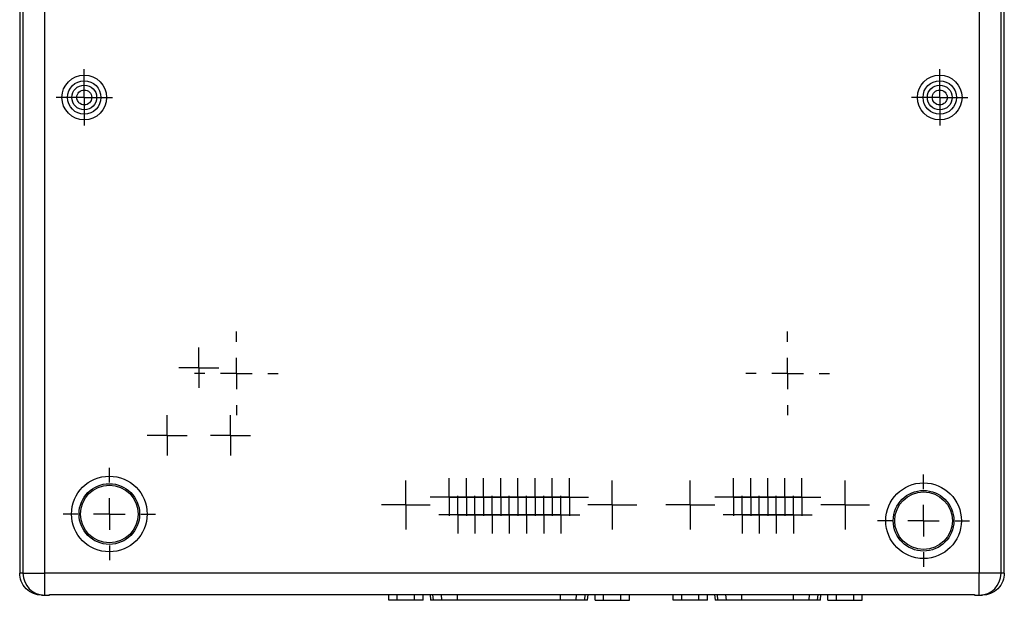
# Model space of a CAD drawing. Header units: inches. Extents: x 0.5 to 25.1, y 1 to 26.2.
# Tile 2 of 23: x 9.9 to 16.1, y 1 to 4.7. Entities that reach past the tile are written whole.
import ezdxf

# ---------------------------------------------------------------- set-up
doc = ezdxf.new("R2010")
doc.units = ezdxf.units.IN
doc.header["$MEASUREMENT"] = 0
doc.layers.add('SLD-0', color=179, linetype='Continuous')
doc.layers.add('SLD-0_0', color=7, linetype='Continuous')

# ---------------------------------------------------------------- blocks, each defined once
blk = doc.blocks.new('SW_CENTERMARKSYMBOL_48')
at = {"layer": 'SLD-0', "color": 7}
for p, q in [((0, 0.1), (0, 0.1197)), ((0, 0), (0, 0.1)), ((-0.1, 0), (-0.1197, 0)), ((0, 0), (-0.1, 0)), ((0, 0), (0, -0.1)), ((0, 0), (0.1, 0)), ((0.1, 0), (0.1197, 0)), ((0, -0.1), (0, -0.1197))]:
    blk.add_line(p, q, dxfattribs=at)
blk = doc.blocks.new('SW_CENTERMARKSYMBOL_47')
at = {"layer": 'SLD-0', "color": 7}
for p, q in [((0, 0.1), (0, 0.1197)), ((0, 0), (0, 0.1)), ((-0.1, 0), (-0.1197, 0)), ((0, 0), (-0.1, 0)), ((0, 0), (0, -0.1)), ((0, 0), (0.1, 0)), ((0.1, 0), (0.1197, 0)), ((0, -0.1), (0, -0.1197))]:
    blk.add_line(p, q, dxfattribs=at)
blk = doc.blocks.new('SW_CENTERMARKSYMBOL_46')
at = {"layer": 'SLD-0', "color": 7}
for p, q in [((0, 0.1), (0, 0.1197)), ((0, 0), (0, 0.1)), ((-0.1, 0), (-0.1197, 0)), ((0, 0), (-0.1, 0)), ((0, 0), (0, -0.1)), ((0, 0), (0.1, 0)), ((0.1, 0), (0.1197, 0)), ((0, -0.1), (0, -0.1197))]:
    blk.add_line(p, q, dxfattribs=at)
blk = doc.blocks.new('SW_CENTERMARKSYMBOL_44')
at = {"layer": 'SLD-0', "color": 7}
for p, q in [((0, 0.1), (0, 0.1197)), ((0, 0), (0, 0.1)), ((-0.1, 0), (-0.1197, 0)), ((0, 0), (-0.1, 0)), ((0, 0), (0, -0.1)), ((0, 0), (0.1, 0)), ((0.1, 0), (0.1197, 0)), ((0, -0.1), (0, -0.1197))]:
    blk.add_line(p, q, dxfattribs=at)
blk = doc.blocks.new('SW_CENTERMARKSYMBOL_45')
at = {"layer": 'SLD-0', "color": 7}
for p, q in [((0, 0.1), (0, 0.1197)), ((0, 0), (0, 0.1)), ((-0.1, 0), (-0.1197, 0)), ((0, 0), (-0.1, 0)), ((0, 0), (0, -0.1)), ((0, 0), (0.1, 0)), ((0.1, 0), (0.1197, 0)), ((0, -0.1), (0, -0.1197))]:
    blk.add_line(p, q, dxfattribs=at)
blk = doc.blocks.new('SW_CENTERMARKSYMBOL_41')
at = {"layer": 'SLD-0', "color": 7}
for p, q in [((0, 0.1), (0, 0.1551)), ((0, 0), (0, 0.1)), ((-0.1, 0), (-0.1551, 0)), ((0, 0), (-0.1, 0)), ((0, 0), (0, -0.1)), ((0, 0), (0.1, 0)), ((0.1, 0), (0.1551, 0)), ((0, -0.1), (0, -0.1551))]:
    blk.add_line(p, q, dxfattribs=at)
blk = doc.blocks.new('SW_CENTERMARKSYMBOL_42')
at = {"layer": 'SLD-0', "color": 7}
for p, q in [((0, 0.1), (0, 0.1551)), ((0, 0), (0, 0.1)), ((-0.1, 0), (-0.1551, 0)), ((0, 0), (-0.1, 0)), ((0, 0), (0, -0.1)), ((0, 0), (0.1, 0)), ((0.1, 0), (0.1551, 0)), ((0, -0.1), (0, -0.1551))]:
    blk.add_line(p, q, dxfattribs=at)
blk = doc.blocks.new('SW_CENTERMARKSYMBOL_43')
at = {"layer": 'SLD-0', "color": 7}
for p, q in [((0, 0.1), (0, 0.1197)), ((0, 0), (0, 0.1)), ((-0.1, 0), (-0.1197, 0)), ((0, 0), (-0.1, 0)), ((0, 0), (0, -0.1)), ((0, 0), (0.1, 0)), ((0.1, 0), (0.1197, 0)), ((0, -0.1), (0, -0.1197))]:
    blk.add_line(p, q, dxfattribs=at)
blk = doc.blocks.new('SW_CENTERMARKSYMBOL_54')
at = {"layer": 'SLD-0', "color": 7}
for p, q in [((0, 0.1), (0, 0.1197)), ((0, 0), (0, 0.1)), ((-0.1, 0), (-0.1197, 0)), ((0, 0), (-0.1, 0)), ((0, 0), (0, -0.1)), ((0, 0), (0.1, 0)), ((0.1, 0), (0.1197, 0)), ((0, -0.1), (0, -0.1197))]:
    blk.add_line(p, q, dxfattribs=at)
blk = doc.blocks.new('SW_CENTERMARKSYMBOL_51')
at = {"layer": 'SLD-0', "color": 7}
for p, q in [((0, 0.1), (0, 0.1197)), ((0, 0), (0, 0.1)), ((-0.1, 0), (-0.1197, 0)), ((0, 0), (-0.1, 0)), ((0, 0), (0, -0.1)), ((0, 0), (0.1, 0)), ((0.1, 0), (0.1197, 0)), ((0, -0.1), (0, -0.1197))]:
    blk.add_line(p, q, dxfattribs=at)
blk = doc.blocks.new('SW_CENTERMARKSYMBOL_53')
at = {"layer": 'SLD-0', "color": 7}
for p, q in [((0, 0.1), (0, 0.1551)), ((0, 0), (0, 0.1)), ((-0.1, 0), (-0.1551, 0)), ((0, 0), (-0.1, 0)), ((0, 0), (0, -0.1)), ((0, 0), (0.1, 0)), ((0.1, 0), (0.1551, 0)), ((0, -0.1), (0, -0.1551))]:
    blk.add_line(p, q, dxfattribs=at)
blk = doc.blocks.new('SW_CENTERMARKSYMBOL_55')
at = {"layer": 'SLD-0', "color": 7}
for p, q in [((0, 0.1), (0, 0.1197)), ((0, 0), (0, 0.1)), ((-0.1, 0), (-0.1197, 0)), ((0, 0), (-0.1, 0)), ((0, 0), (0, -0.1)), ((0, 0), (0.1, 0)), ((0.1, 0), (0.1197, 0)), ((0, -0.1), (0, -0.1197))]:
    blk.add_line(p, q, dxfattribs=at)
blk = doc.blocks.new('SW_CENTERMARKSYMBOL_57')
at = {"layer": 'SLD-0', "color": 7}
for p, q in [((0, 0.1), (0, 0.1197)), ((0, 0), (0, 0.1)), ((-0.1, 0), (-0.1197, 0)), ((0, 0), (-0.1, 0)), ((0, 0), (0, -0.1)), ((0, 0), (0.1, 0)), ((0.1, 0), (0.1197, 0)), ((0, -0.1), (0, -0.1197))]:
    blk.add_line(p, q, dxfattribs=at)
blk = doc.blocks.new('SW_CENTERMARKSYMBOL_52')
at = {"layer": 'SLD-0', "color": 7}
for p, q in [((0, 0.1), (0, 0.1551)), ((0, 0), (0, 0.1)), ((-0.1, 0), (-0.1551, 0)), ((0, 0), (-0.1, 0)), ((0, 0), (0, -0.1)), ((0, 0), (0.1, 0)), ((0.1, 0), (0.1551, 0)), ((0, -0.1), (0, -0.1551))]:
    blk.add_line(p, q, dxfattribs=at)
blk = doc.blocks.new('SW_CENTERMARKSYMBOL_58')
at = {"layer": 'SLD-0', "color": 7}
for p, q in [((0, 0.1), (0, 0.1197)), ((0, 0), (0, 0.1)), ((-0.1, 0), (-0.1197, 0)), ((0, 0), (-0.1, 0)), ((0, 0), (0, -0.1)), ((0, 0), (0.1, 0)), ((0.1, 0), (0.1197, 0)), ((0, -0.1), (0, -0.1197))]:
    blk.add_line(p, q, dxfattribs=at)
blk = doc.blocks.new('SW_CENTERMARKSYMBOL_66')
at = {"layer": 'SLD-0', "color": 7}
for p, q in [((0, 0.1), (0, 0.1197)), ((0, 0), (0, 0.1)), ((-0.1, 0), (-0.1197, 0)), ((0, 0), (-0.1, 0)), ((0, 0), (0, -0.1)), ((0, 0), (0.1, 0)), ((0.1, 0), (0.1197, 0)), ((0, -0.1), (0, -0.1197))]:
    blk.add_line(p, q, dxfattribs=at)
blk = doc.blocks.new('SW_CENTERMARKSYMBOL_49')
at = {"layer": 'SLD-0', "color": 7}
for p, q in [((0, 0.1), (0, 0.1197)), ((0, 0), (0, 0.1)), ((-0.1, 0), (-0.1197, 0)), ((0, 0), (-0.1, 0)), ((0, 0), (0, -0.1)), ((0, 0), (0.1, 0)), ((0.1, 0), (0.1197, 0)), ((0, -0.1), (0, -0.1197))]:
    blk.add_line(p, q, dxfattribs=at)
blk = doc.blocks.new('SW_CENTERMARKSYMBOL_56')
at = {"layer": 'SLD-0', "color": 7}
for p, q in [((0, 0.1), (0, 0.1197)), ((0, 0), (0, 0.1)), ((-0.1, 0), (-0.1197, 0)), ((0, 0), (-0.1, 0)), ((0, 0), (0, -0.1)), ((0, 0), (0.1, 0)), ((0.1, 0), (0.1197, 0)), ((0, -0.1), (0, -0.1197))]:
    blk.add_line(p, q, dxfattribs=at)
blk = doc.blocks.new('SW_CENTERMARKSYMBOL_50')
at = {"layer": 'SLD-0', "color": 7}
for p, q in [((0, 0.1), (0, 0.1197)), ((0, 0), (0, 0.1)), ((-0.1, 0), (-0.1197, 0)), ((0, 0), (-0.1, 0)), ((0, 0), (0, -0.1)), ((0, 0), (0.1, 0)), ((0.1, 0), (0.1197, 0)), ((0, -0.1), (0, -0.1197))]:
    blk.add_line(p, q, dxfattribs=at)
blk = doc.blocks.new('SW_CENTERMARKSYMBOL_59')
at = {"layer": 'SLD-0', "color": 7}
for p, q in [((0, 0.1), (0, 0.1197)), ((0, 0), (0, 0.1)), ((-0.1, 0), (-0.1197, 0)), ((0, 0), (-0.1, 0)), ((0, 0), (0, -0.1)), ((0, 0), (0.1, 0)), ((0.1, 0), (0.1197, 0)), ((0, -0.1), (0, -0.1197))]:
    blk.add_line(p, q, dxfattribs=at)
blk = doc.blocks.new('SW_CENTERMARKSYMBOL_60')
at = {"layer": 'SLD-0', "color": 7}
for p, q in [((0, 0.1), (0, 0.1197)), ((0, 0), (0, 0.1)), ((-0.1, 0), (-0.1197, 0)), ((0, 0), (-0.1, 0)), ((0, 0), (0, -0.1)), ((0, 0), (0.1, 0)), ((0.1, 0), (0.1197, 0)), ((0, -0.1), (0, -0.1197))]:
    blk.add_line(p, q, dxfattribs=at)
blk = doc.blocks.new('SW_CENTERMARKSYMBOL_61')
at = {"layer": 'SLD-0', "color": 7}
for p, q in [((0, 0.1), (0, 0.1197)), ((0, 0), (0, 0.1)), ((-0.1, 0), (-0.1197, 0)), ((0, 0), (-0.1, 0)), ((0, 0), (0, -0.1)), ((0, 0), (0.1, 0)), ((0.1, 0), (0.1197, 0)), ((0, -0.1), (0, -0.1197))]:
    blk.add_line(p, q, dxfattribs=at)
blk = doc.blocks.new('SW_CENTERMARKSYMBOL_63')
at = {"layer": 'SLD-0', "color": 7}
for p, q in [((0, 0.1), (0, 0.1197)), ((0, 0), (0, 0.1)), ((-0.1, 0), (-0.1197, 0)), ((0, 0), (-0.1, 0)), ((0, 0), (0, -0.1)), ((0, 0), (0.1, 0)), ((0.1, 0), (0.1197, 0)), ((0, -0.1), (0, -0.1197))]:
    blk.add_line(p, q, dxfattribs=at)
blk = doc.blocks.new('SW_CENTERMARKSYMBOL_64')
at = {"layer": 'SLD-0', "color": 7}
for p, q in [((0, 0.1), (0, 0.1197)), ((0, 0), (0, 0.1)), ((-0.1, 0), (-0.1197, 0)), ((0, 0), (-0.1, 0)), ((0, 0), (0, -0.1)), ((0, 0), (0.1, 0)), ((0.1, 0), (0.1197, 0)), ((0, -0.1), (0, -0.1197))]:
    blk.add_line(p, q, dxfattribs=at)
blk = doc.blocks.new('SW_CENTERMARKSYMBOL_62')
at = {"layer": 'SLD-0', "color": 7}
for p, q in [((0, 0.1), (0, 0.1197)), ((0, 0), (0, 0.1)), ((-0.1, 0), (-0.1197, 0)), ((0, 0), (-0.1, 0)), ((0, 0), (0, -0.1)), ((0, 0), (0.1, 0)), ((0.1, 0), (0.1197, 0)), ((0, -0.1), (0, -0.1197))]:
    blk.add_line(p, q, dxfattribs=at)
blk = doc.blocks.new('SW_CENTERMARKSYMBOL_65')
at = {"layer": 'SLD-0', "color": 7}
for p, q in [((0, 0.1), (0, 0.1197)), ((0, 0), (0, 0.1)), ((-0.1, 0), (-0.1197, 0)), ((0, 0), (-0.1, 0)), ((0, 0), (0, -0.1)), ((0, 0), (0.1, 0)), ((0.1, 0), (0.1197, 0)), ((0, -0.1), (0, -0.1197))]:
    blk.add_line(p, q, dxfattribs=at)
blk = doc.blocks.new('SW_CENTERMARKSYMBOL_68')
at = {"layer": 'SLD-0', "color": 7}
for p, q in [((0, 0.1), (0, 0.1197)), ((0, 0), (0, 0.1)), ((-0.1, 0), (-0.1197, 0)), ((0, 0), (-0.1, 0)), ((0, 0), (0, -0.1)), ((0, 0), (0.1, 0)), ((0.1, 0), (0.1197, 0)), ((0, -0.1), (0, -0.1197))]:
    blk.add_line(p, q, dxfattribs=at)
blk = doc.blocks.new('SW_CENTERMARKSYMBOL_70')
at = {"layer": 'SLD-0', "color": 7}
for p, q in [((0, 0.1), (0, 0.1276)), ((0, 0), (0, 0.1)), ((-0.1, 0), (-0.1276, 0)), ((0, 0), (-0.1, 0)), ((0, 0), (0, -0.1)), ((0, 0), (0.1, 0)), ((0.1, 0), (0.1276, 0)), ((0, -0.1), (0, -0.1276))]:
    blk.add_line(p, q, dxfattribs=at)
blk = doc.blocks.new('SW_CENTERMARKSYMBOL_69')
at = {"layer": 'SLD-0', "color": 7}
for p, q in [((0, 0.1), (0, 0.1276)), ((0, 0), (0, 0.1)), ((-0.1, 0), (-0.1276, 0)), ((0, 0), (-0.1, 0)), ((0, 0), (0, -0.1)), ((0, 0), (0.1, 0)), ((0.1, 0), (0.1276, 0)), ((0, -0.1), (0, -0.1276))]:
    blk.add_line(p, q, dxfattribs=at)
blk = doc.blocks.new('SW_CENTERMARKSYMBOL_71')
at = {"layer": 'SLD-0', "color": 7}
for p, q in [((0, 0.1), (0, 0.1276)), ((0, 0), (0, 0.1)), ((-0.1, 0), (-0.1276, 0)), ((0, 0), (-0.1, 0)), ((0, 0), (0, -0.1)), ((0, 0), (0.1, 0)), ((0.1, 0), (0.1276, 0)), ((0, -0.1), (0, -0.1276))]:
    blk.add_line(p, q, dxfattribs=at)
blk = doc.blocks.new('SW_CENTERMARKSYMBOL_67')
at = {"layer": 'SLD-0', "color": 7}
for p, q in [((0, 0.1), (0, 0.1197)), ((0, 0), (0, 0.1)), ((-0.1, 0), (-0.1197, 0)), ((0, 0), (-0.1, 0)), ((0, 0), (0, -0.1)), ((0, 0), (0.1, 0)), ((0.1, 0), (0.1197, 0)), ((0, -0.1), (0, -0.1197))]:
    blk.add_line(p, q, dxfattribs=at)
blk = doc.blocks.new('SW_CENTERMARKSYMBOL_80')
at = {"layer": 'SLD-0', "color": 7}
for p, q in [((0, 0.2), (0, 0.2654)), ((0, 0), (0, 0.1)), ((-0.2, 0), (-0.2654, 0)), ((0, 0), (-0.1, 0)), ((0, 0), (0, -0.1)), ((0, 0), (0.1, 0)), ((0.2, 0), (0.2654, 0)), ((0, -0.2), (0, -0.2654))]:
    blk.add_line(p, q, dxfattribs=at)
blk = doc.blocks.new('SW_CENTERMARKSYMBOL_81')
at = {"layer": 'SLD-0', "color": 7}
for p, q in [((0, 0.2), (0, 0.2654)), ((0, 0), (0, 0.1)), ((-0.2, 0), (-0.2654, 0)), ((0, 0), (-0.1, 0)), ((0, 0), (0, -0.1)), ((0, 0), (0.1, 0)), ((0.2, 0), (0.2654, 0)), ((0, -0.2), (0, -0.2654))]:
    blk.add_line(p, q, dxfattribs=at)
blk = doc.blocks.new('SW_CENTERMARKSYMBOL_75')
at = {"layer": 'SLD-0', "color": 7}
for p, q in [((0, 0.2), (0, 0.2923)), ((0, 0), (0, 0.1)), ((-0.2, 0), (-0.2923, 0)), ((0, 0), (-0.1, 0)), ((0, 0), (0, -0.1)), ((0, 0), (0.1, 0)), ((0.2, 0), (0.2923, 0)), ((0, -0.2), (0, -0.2923))]:
    blk.add_line(p, q, dxfattribs=at)
blk = doc.blocks.new('SW_CENTERMARKSYMBOL_74')
at = {"layer": 'SLD-0', "color": 7}
for p, q in [((0, 0.2), (0, 0.2923)), ((0, 0), (0, 0.1)), ((-0.2, 0), (-0.2923, 0)), ((0, 0), (-0.1, 0)), ((0, 0), (0, -0.1)), ((0, 0), (0.1, 0)), ((0.2, 0), (0.2923, 0)), ((0, -0.2), (0, -0.2923))]:
    blk.add_line(p, q, dxfattribs=at)
blk = doc.blocks.new('SW_CENTERMARKSYMBOL_77')
at = {"layer": 'SLD-0', "color": 7}
for p, q in [((0, 0.1), (0, 0.1787)), ((0, 0), (0, 0.1)), ((-0.1, 0), (-0.1787, 0)), ((0, 0), (-0.1, 0)), ((0, 0), (0, -0.1)), ((0, 0), (0.1, 0)), ((0.1, 0), (0.1787, 0)), ((0, -0.1), (0, -0.1787))]:
    blk.add_line(p, q, dxfattribs=at)
blk = doc.blocks.new('SW_CENTERMARKSYMBOL_76')
at = {"layer": 'SLD-0', "color": 7}
for p, q in [((0, 0.1), (0, 0.1787)), ((0, 0), (0, 0.1)), ((-0.1, 0), (-0.1787, 0)), ((0, 0), (-0.1, 0)), ((0, 0), (0, -0.1)), ((0, 0), (0.1, 0)), ((0.1, 0), (0.1787, 0)), ((0, -0.1), (0, -0.1787))]:
    blk.add_line(p, q, dxfattribs=at)

msp = doc.modelspace()

# ---------------------------------------------------------------- linework, layer by layer
at = {"layer": 'SLD-0_0', "color": 7, "linetype": 'Continuous', "lineweight": 25}
for p, q in [((9.8557, 6.0857), (9.8557, 1.1699)), ((9.8765, 6.0857), (9.8765, 1.1699)), ((10.0143, 1.1699), (10.0143, 6.0857)), ((15.9432, 6.0857), (15.9432, 1.1699)), ((16.081, 1.1699), (16.081, 6.0857)), ((16.1018, 1.1699), (16.1018, 6.0857)), ((9.8765, 1.1699), (9.8557, 1.1699)), ((9.8765, 1.1699), (10.0143, 1.1699)), ((10.0143, 1.0321), (10.0143, 1.1699)), ((15.9432, 1.1699), (10.0143, 1.1699)), ((15.9432, 1.0321), (15.9432, 1.1699)), ((16.081, 1.1699), (15.9432, 1.1699)), ((16.1018, 1.1699), (16.081, 1.1699)), ((9.9935, 1.0321), (10.0143, 1.0321)), ((10.0143, 1.0321), (10.0438, 1.0321)), ((10.0442, 1.0353), (15.9133, 1.0353)), ((12.1967, 0.9986), (12.1967, 1.0353)), ((12.2512, 0.9986), (12.2512, 1.0353)), ((12.3602, 0.9986), (12.3602, 1.0353)), ((12.4148, 0.9986), (12.4148, 1.0353)), ((12.459, 1.0353), (12.4622, 0.9986)), ((12.4798, 0.9986), (12.4771, 1.0353)), ((12.5344, 0.9986), (12.5316, 1.0353)), ((12.6329, 0.9986), (12.6329, 1.0353)), ((13.2872, 0.9986), (13.2872, 1.0353)), ((13.3857, 0.9986), (13.3884, 1.0353)), ((13.4402, 0.9986), (13.443, 1.0353)), ((13.4578, 0.9986), (13.461, 1.0353)), ((13.5053, 0.9986), (13.5053, 1.0353)), ((13.5598, 0.9986), (13.5598, 1.0353)), ((13.6689, 0.9986), (13.6689, 1.0353)), ((13.7234, 0.9986), (13.7234, 1.0353)), ((14.0012, 0.9986), (14.0012, 1.0353)), ((14.0557, 0.9986), (14.0557, 1.0353)), ((14.1648, 0.9986), (14.1648, 1.0353)), ((14.2193, 0.9986), (14.2193, 1.0353)), ((14.2636, 1.0353), (14.2668, 0.9986)), ((14.2844, 0.9986), (14.2817, 1.0353)), ((14.3389, 0.9986), (14.3362, 1.0353)), ((14.4374, 0.9986), (14.4374, 1.0353)), ((14.7646, 0.9986), (14.7646, 1.0353)), ((14.8631, 0.9986), (14.8658, 1.0353)), ((14.9176, 0.9986), (14.9204, 1.0353)), ((14.9352, 0.9986), (14.9384, 1.0353)), ((14.9827, 0.9986), (14.9827, 1.0353)), ((15.0372, 0.9986), (15.0372, 1.0353)), ((15.1463, 0.9986), (15.1463, 1.0353)), ((15.2008, 0.9986), (15.2008, 1.0353)), ((15.9137, 1.0321), (15.9432, 1.0321)), ((15.9432, 1.0321), (15.964, 1.0321)), ((12.2512, 0.9986), (12.1967, 0.9986)), ((12.3602, 0.9986), (12.2512, 0.9986)), ((12.4148, 0.9986), (12.3602, 0.9986)), ((12.4798, 0.9986), (12.4622, 0.9986)), ((12.5344, 0.9986), (12.4798, 0.9986)), ((12.6329, 0.9986), (12.5344, 0.9986)), ((13.2872, 0.9986), (12.6329, 0.9986)), ((13.3857, 0.9986), (13.2872, 0.9986)), ((13.4402, 0.9986), (13.3857, 0.9986)), ((13.4578, 0.9986), (13.4402, 0.9986)), ((13.5053, 0.9986), (13.5598, 0.9986)), ((13.5598, 0.9986), (13.6689, 0.9986)), ((13.6689, 0.9986), (13.7234, 0.9986)), ((14.0557, 0.9986), (14.0012, 0.9986)), ((14.1648, 0.9986), (14.0557, 0.9986)), ((14.2193, 0.9986), (14.1648, 0.9986)), ((14.2844, 0.9986), (14.2668, 0.9986)), ((14.3389, 0.9986), (14.2844, 0.9986)), ((14.4374, 0.9986), (14.3389, 0.9986)), ((14.7646, 0.9986), (14.4374, 0.9986)), ((14.8631, 0.9986), (14.7646, 0.9986)), ((14.9176, 0.9986), (14.8631, 0.9986)), ((14.9352, 0.9986), (14.9176, 0.9986)), ((14.9827, 0.9986), (15.0372, 0.9986)), ((15.0372, 0.9986), (15.1463, 0.9986)), ((15.1463, 0.9986), (15.2008, 0.9986))]:
    msp.add_line(p, q, dxfattribs=at)
for centre, radius in [((10.2652, 4.1886), 0.1417), ((15.6922, 4.1886), 0.1417), ((10.2652, 4.1886), 0.1061), ((10.2652, 4.1886), 0.0787), ((15.6922, 4.1886), 0.1061), ((15.6922, 4.1886), 0.0787), ((10.2652, 4.1886), 0.0472), ((15.6922, 4.1886), 0.0472), ((10.4244, 1.546), 0.24), ((10.4244, 1.546), 0.1923), ((10.4244, 1.546), 0.1828), ((15.5895, 1.5035), 0.24), ((15.5895, 1.5035), 0.1923), ((15.5895, 1.5035), 0.1828)]:
    msp.add_circle(centre, radius, dxfattribs=at)
for centre, start, end in [((10.0143, 1.1698), 179.99739, 269.99739), ((15.9432, 1.1698), 270.00261, 0.00261)]:
    msp.add_arc(centre, 0.1378, start, end, dxfattribs=at)
for points in [[(9.9935, 1.0321), (9.9773, 1.0321), (9.9598, 1.035), (9.9258, 1.0484), (9.9095, 1.059), (9.8826, 1.0859), (9.8721, 1.1022), (9.8587, 1.1361), (9.8557, 1.1536), (9.8557, 1.1699)], [(16.1018, 1.1699), (16.1018, 1.1536), (16.0988, 1.1361), (16.0854, 1.1022), (16.0749, 1.0859), (16.048, 1.059), (16.0317, 1.0484), (15.9977, 1.035), (15.9802, 1.0321), (15.964, 1.0321)]]:
    msp.add_open_spline(points, degree=3, knots=[0, 0, 0, 0, 0.25, 0.25, 0.5, 0.5, 0.75, 0.75, 1, 1, 1, 1], dxfattribs=at)
for points in [[(10.0438, 1.0321), (10.0439, 1.0321), (10.044, 1.0326), (10.0442, 1.0342), (10.0442, 1.0353)], [(15.9133, 1.0353), (15.9133, 1.0342), (15.9135, 1.0326), (15.9136, 1.0321), (15.9137, 1.0321)]]:
    msp.add_open_spline(points, degree=3, dxfattribs=at)

# ---------------------------------------------------------------- block references
at = {"color": 7, "linetype": 'Continuous'}
for name, p in [('SW_CENTERMARKSYMBOL_76', (10.2652, 4.1886)), ('SW_CENTERMARKSYMBOL_77', (15.6922, 4.1886)), ('SW_CENTERMARKSYMBOL_80', (11.2301, 2.4376)), ('SW_CENTERMARKSYMBOL_81', (14.7274, 2.4376)), ('SW_CENTERMARKSYMBOL_69', (10.9919, 2.474)), ('SW_CENTERMARKSYMBOL_71', (10.7911, 2.0449)), ('SW_CENTERMARKSYMBOL_70', (11.1927, 2.0449)), ('SW_CENTERMARKSYMBOL_74', (10.4244, 1.546)), ('SW_CENTERMARKSYMBOL_52', (12.3053, 1.6033)), ('SW_CENTERMARKSYMBOL_54', (12.5801, 1.6533)), ('SW_CENTERMARKSYMBOL_55', (12.6892, 1.6533)), ('SW_CENTERMARKSYMBOL_56', (12.7982, 1.6533)), ('SW_CENTERMARKSYMBOL_57', (12.9073, 1.6533)), ('SW_CENTERMARKSYMBOL_58', (13.0163, 1.6533)), ('SW_CENTERMARKSYMBOL_59', (13.1254, 1.6533)), ('SW_CENTERMARKSYMBOL_60', (13.2344, 1.6533)), ('SW_CENTERMARKSYMBOL_61', (13.3435, 1.6533)), ('SW_CENTERMARKSYMBOL_53', (13.6148, 1.6033)), ('SW_CENTERMARKSYMBOL_41', (14.1099, 1.6033)), ('SW_CENTERMARKSYMBOL_43', (14.3847, 1.6533)), ('SW_CENTERMARKSYMBOL_44', (14.4929, 1.6533)), ('SW_CENTERMARKSYMBOL_45', (14.6012, 1.6533)), ('SW_CENTERMARKSYMBOL_46', (14.7095, 1.6533)), ('SW_CENTERMARKSYMBOL_47', (14.8178, 1.6533)), ('SW_CENTERMARKSYMBOL_42', (15.0922, 1.6033)), ('SW_CENTERMARKSYMBOL_75', (15.5895, 1.5035)), ('SW_CENTERMARKSYMBOL_62', (12.6346, 1.5415)), ('SW_CENTERMARKSYMBOL_63', (12.7437, 1.5415)), ('SW_CENTERMARKSYMBOL_64', (12.8528, 1.5415)), ('SW_CENTERMARKSYMBOL_65', (12.9618, 1.5415)), ('SW_CENTERMARKSYMBOL_66', (13.0709, 1.5415)), ('SW_CENTERMARKSYMBOL_67', (13.1799, 1.5415)), ('SW_CENTERMARKSYMBOL_68', (13.289, 1.5415)), ('SW_CENTERMARKSYMBOL_48', (14.4388, 1.5415)), ('SW_CENTERMARKSYMBOL_49', (14.5471, 1.5415)), ('SW_CENTERMARKSYMBOL_50', (14.6554, 1.5415)), ('SW_CENTERMARKSYMBOL_51', (14.7636, 1.5415))]:
    msp.add_blockref(name, p, dxfattribs=at)

doc.saveas('drawing.dxf')
